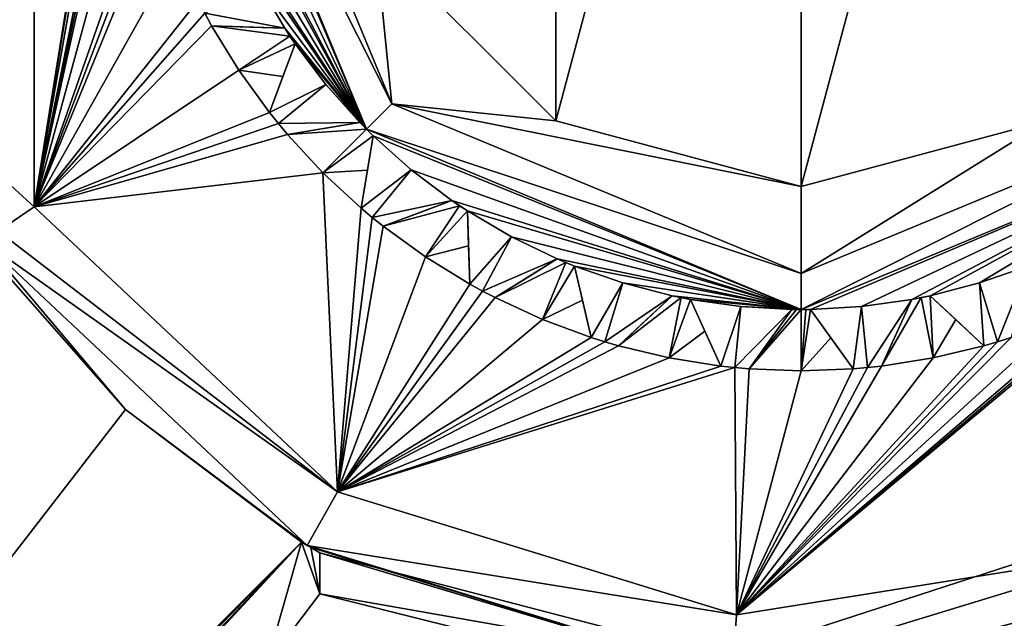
# Model space of a CAD drawing. Header units: millimetres. Extents: x -94 to 205, y -120 to 508.
# Tile 37 of 161: x -6.36 to 1.65, y -7.51 to -2.65. Entities that reach past the tile are written whole.
import ezdxf

# ---------------------------------------------------------------- set-up
doc = ezdxf.new("R2010")
doc.units = ezdxf.units.MM
doc.header["$LTSCALE"] = 65.185185
for name, color, linetype in [('24', 7, 'CONTINUOUS'), ('26', 7, 'CONTINUOUS'), ('28', 7, 'CONTINUOUS'), ('29', 7, 'CONTINUOUS'), ('300', 7, 'CONTINUOUS'), ('312', 7, 'CONTINUOUS'), ('313', 7, 'CONTINUOUS'), ('335', 7, 'CONTINUOUS'), ('59', 7, 'CONTINUOUS'), ('61', 7, 'CONTINUOUS'), ('62', 7, 'CONTINUOUS'), ('63', 7, 'CONTINUOUS'), ('638', 7, 'CONTINUOUS'), ('64', 7, 'CONTINUOUS'), ('65', 7, 'CONTINUOUS'), ('66', 7, 'CONTINUOUS'), ('67', 7, 'CONTINUOUS'), ('68', 7, 'CONTINUOUS'), ('69', 7, 'CONTINUOUS'), ('70', 7, 'CONTINUOUS'), ('71', 7, 'CONTINUOUS'), ('72', 7, 'CONTINUOUS'), ('73', 7, 'CONTINUOUS'), ('74', 7, 'CONTINUOUS'), ('75', 7, 'CONTINUOUS'), ('76', 7, 'CONTINUOUS'), ('77', 7, 'CONTINUOUS'), ('78', 7, 'CONTINUOUS'), ('782', 7, 'CONTINUOUS'), ('783', 7, 'CONTINUOUS'), ('79', 7, 'CONTINUOUS'), ('80', 7, 'CONTINUOUS'), ('81', 7, 'CONTINUOUS'), ('82', 7, 'CONTINUOUS'), ('83', 7, 'CONTINUOUS'), ('84', 7, 'CONTINUOUS'), ('849', 7, 'CONTINUOUS'), ('85', 7, 'CONTINUOUS'), ('853', 7, 'CONTINUOUS'), ('86', 7, 'CONTINUOUS'), ('865', 7, 'CONTINUOUS'), ('866', 7, 'CONTINUOUS'), ('867', 7, 'CONTINUOUS'), ('868', 7, 'CONTINUOUS'), ('869', 7, 'CONTINUOUS'), ('87', 7, 'CONTINUOUS'), ('870', 7, 'CONTINUOUS'), ('871', 7, 'CONTINUOUS'), ('88', 7, 'CONTINUOUS'), ('89', 7, 'CONTINUOUS')]:
    doc.layers.add(name, color=color, linetype=linetype)

msp = doc.modelspace()

# ---------------------------------------------------------------- linework, layer by layer
at = {"layer": '24', "linetype": 'CONTINUOUS'}
for points in [[(-19.0165, -13.8066, 71), (23.5, 0, 71), (-23.5, 0, 71), (-19.0165, -13.8066, 71)], [(19.0165, -13.8066, 71), (23.5, 0, 71), (-19.0165, -13.8066, 71), (19.0165, -13.8066, 71)]]:
    msp.add_3dface(points, dxfattribs=at)
at = {"layer": '26', "linetype": 'CONTINUOUS'}
for points in [[(-6.7762, 3.6771, 43), (-6.2361, 4.1667, 43), (-6.7762, -3.6771, 43), (-6.7762, 3.6771, 43)], [(-6.7762, -3.6771, 43), (-6.2361, 4.1667, 43), (-6.2361, -4.1667, 43), (-6.7762, -3.6771, 43)], [(-6.2361, -4.1667, 43), (-6.2361, 4.1667, 43), (-5.3943, 1.073, 43), (-6.2361, -4.1667, 43)], [(-5.4609, 0.6546, 43), (-6.2361, -4.1667, 43), (-5.3943, 1.073, 43), (-5.4609, 0.6546, 43)], [(-5.4735, 0.5391, 43), (-6.2361, -4.1667, 43), (-5.4609, 0.6546, 43), (-5.4735, 0.5391, 43)], [(-5.4837, 0.4234, 43), (-6.2361, -4.1667, 43), (-5.4735, 0.5391, 43), (-5.4837, 0.4234, 43)], [(-5.5, 0, 43), (-6.2361, -4.1667, 43), (-5.4837, 0.4234, 43), (-5.5, 0, 43)], [(-5.4837, -0.4234, 43), (-6.2361, -4.1667, 43), (-5.5, 0, 43), (-5.4837, -0.4234, 43)], [(-5.4735, -0.5391, 43), (-6.2361, -4.1667, 43), (-5.4837, -0.4234, 43), (-5.4735, -0.5391, 43)], [(-5.4609, -0.6546, 43), (-6.2361, -4.1667, 43), (-5.4735, -0.5391, 43), (-5.4609, -0.6546, 43)], [(-5.3943, -1.073, 43), (-6.2361, -4.1667, 43), (-5.4609, -0.6546, 43), (-5.3943, -1.073, 43)], [(-5.2957, -1.485, 43), (-6.2361, -4.1667, 43), (-5.3943, -1.073, 43), (-5.2957, -1.485, 43)], [(-5.2632, -1.5966, 43), (-6.2361, -4.1667, 43), (-5.2957, -1.485, 43), (-5.2632, -1.5966, 43)], [(-5.2283, -1.7074, 43), (-6.2361, -4.1667, 43), (-5.2632, -1.5966, 43), (-5.2283, -1.7074, 43)], [(-5.0813, -2.1048, 43), (-6.2361, -4.1667, 43), (-5.2283, -1.7074, 43), (-5.0813, -2.1048, 43)], [(-4.9043, -2.4896, 43), (-6.2361, -4.1667, 43), (-5.0813, -2.1048, 43), (-4.9043, -2.4896, 43)], [(-4.8506, -2.5927, 43), (-6.2361, -4.1667, 43), (-4.9043, -2.4896, 43), (-4.8506, -2.5927, 43)], [(-4.7947, -2.6946, 43), (-6.2361, -4.1667, 43), (-4.8506, -2.5927, 43), (-4.7947, -2.6946, 43)], [(-4.5731, -3.0556, 43), (-6.2361, -4.1667, 43), (-4.7947, -2.6946, 43), (-4.5731, -3.0556, 43)], [(-4.3243, -3.3986, 43), (-6.2361, -4.1667, 43), (-4.5731, -3.0556, 43), (-4.3243, -3.3986, 43)], [(-4.2516, -3.4892, 43), (-6.2361, -4.1667, 43), (-4.3243, -3.3986, 43), (-4.2516, -3.4892, 43)], [(-4.1769, -3.5782, 43), (-6.2361, -4.1667, 43), (-4.2516, -3.4892, 43), (-4.1769, -3.5782, 43)], [(-3.8891, -3.8891, 43), (-6.2361, -4.1667, 43), (-4.1769, -3.5782, 43), (-3.8891, -3.8891, 43)], [(-3.7694, -6.4839, 43), (-6.2361, -4.1667, 43), (-3.8891, -3.8891, 43), (-3.7694, -6.4839, 43)], [(-3.5782, -4.1769, 43), (-3.7694, -6.4839, 43), (-3.8891, -3.8891, 43), (-3.5782, -4.1769, 43)], [(-3.4892, -4.2516, 43), (-3.7694, -6.4839, 43), (-3.5782, -4.1769, 43), (-3.4892, -4.2516, 43)], [(-3.3986, -4.3243, 43), (-3.7694, -6.4839, 43), (-3.4892, -4.2516, 43), (-3.3986, -4.3243, 43)], [(-3.0556, -4.5731, 43), (-3.7694, -6.4839, 43), (-3.3986, -4.3243, 43), (-3.0556, -4.5731, 43)], [(-2.6946, -4.7947, 43), (-3.7694, -6.4839, 43), (-3.0556, -4.5731, 43), (-2.6946, -4.7947, 43)], [(-2.5927, -4.8506, 43), (-3.7694, -6.4839, 43), (-2.6946, -4.7947, 43), (-2.5927, -4.8506, 43)], [(2.8229, -6.9485, 43), (-0.5272, -7.4814, 43), (2.6946, -4.7947, 43), (2.8229, -6.9485, 43)], [(2.6946, -4.7947, 43), (-0.5272, -7.4814, 43), (2.5927, -4.8506, 43), (2.6946, -4.7947, 43)], [(-2.4896, -4.9043, 43), (-3.7694, -6.4839, 43), (-2.5927, -4.8506, 43), (-2.4896, -4.9043, 43)], [(2.5927, -4.8506, 43), (-0.5272, -7.4814, 43), (2.4896, -4.9043, 43), (2.5927, -4.8506, 43)], [(-2.1048, -5.0813, 43), (-3.7694, -6.4839, 43), (-2.4896, -4.9043, 43), (-2.1048, -5.0813, 43)], [(2.4896, -4.9043, 43), (-0.5272, -7.4814, 43), (2.1048, -5.0813, 43), (2.4896, -4.9043, 43)], [(-1.7074, -5.2283, 43), (-3.7694, -6.4839, 43), (-2.1048, -5.0813, 43), (-1.7074, -5.2283, 43)], [(2.1048, -5.0813, 43), (-0.5272, -7.4814, 43), (1.7074, -5.2283, 43), (2.1048, -5.0813, 43)], [(-1.5966, -5.2632, 43), (-3.7694, -6.4839, 43), (-1.7074, -5.2283, 43), (-1.5966, -5.2632, 43)], [(-1.485, -5.2957, 43), (-3.7694, -6.4839, 43), (-1.5966, -5.2632, 43), (-1.485, -5.2957, 43)], [(1.7074, -5.2283, 43), (-0.5272, -7.4814, 43), (1.5966, -5.2632, 43), (1.7074, -5.2283, 43)], [(1.5966, -5.2632, 43), (-0.5272, -7.4814, 43), (1.485, -5.2957, 43), (1.5966, -5.2632, 43)], [(-1.073, -5.3943, 43), (-3.7694, -6.4839, 43), (-1.485, -5.2957, 43), (-1.073, -5.3943, 43)], [(1.485, -5.2957, 43), (-0.5272, -7.4814, 43), (1.073, -5.3943, 43), (1.485, -5.2957, 43)], [(-0.6546, -5.4609, 43), (-3.7694, -6.4839, 43), (-1.073, -5.3943, 43), (-0.6546, -5.4609, 43)], [(1.073, -5.3943, 43), (-0.5272, -7.4814, 43), (0.6546, -5.4609, 43), (1.073, -5.3943, 43)], [(-0.5391, -5.4735, 43), (-3.7694, -6.4839, 43), (-0.6546, -5.4609, 43), (-0.5391, -5.4735, 43)], [(-0.5272, -7.4814, 43), (-3.7694, -6.4839, 43), (-0.5391, -5.4735, 43), (-0.5272, -7.4814, 43)], [(-0.4234, -5.4837, 43), (-0.5272, -7.4814, 43), (-0.5391, -5.4735, 43), (-0.4234, -5.4837, 43)], [(0.6546, -5.4609, 43), (-0.5272, -7.4814, 43), (0.5391, -5.4735, 43), (0.6546, -5.4609, 43)], [(0.5391, -5.4735, 43), (-0.5272, -7.4814, 43), (0.4234, -5.4837, 43), (0.5391, -5.4735, 43)], [(0.4234, -5.4837, 43), (-0.5272, -7.4814, 43), (0, -5.5, 43), (0.4234, -5.4837, 43)], [(0, -5.5, 43), (-0.5272, -7.4814, 43), (-0.4234, -5.4837, 43), (0, -5.5, 43)]]:
    msp.add_3dface(points, dxfattribs=at)
at = {"layer": '28', "linetype": 'CONTINUOUS'}
for points in [[(-5, 0, 68), (-3.5355, -3.5355, 68), (-4.9994, -0.0763, 55), (-5, 0, 68)], [(-4.9994, -0.0763, 55), (-3.5355, -3.5355, 68), (-4.9759, -0.4901, 55), (-4.9994, -0.0763, 55)], [(-4.9759, -0.4901, 55), (-3.5355, -3.5355, 68), (-4.9182, -0.9005, 55), (-4.9759, -0.4901, 55)], [(-4.9182, -0.9005, 55), (-3.5355, -3.5355, 68), (-4.8885, -1.0502, 55), (-4.9182, -0.9005, 55)], [(-4.8885, -1.0502, 55), (-3.5355, -3.5355, 68), (-4.7847, -1.4514, 55), (-4.8885, -1.0502, 55)], [(-4.7847, -1.4514, 55), (-3.5355, -3.5355, 68), (-4.6481, -1.8427, 55), (-4.7847, -1.4514, 55)], [(-3.5355, -3.5355, 68), (-4.5896, -1.9837, 55), (-4.6481, -1.8427, 55), (-3.5355, -3.5355, 68)], [(-4.4096, -2.357, 55), (-4.5896, -1.9837, 55), (-3.5355, -3.5355, 68), (-4.4096, -2.357, 55)], [(-4.1993, -2.7141, 55), (-4.4096, -2.357, 55), (-3.5355, -3.5355, 68), (-4.1993, -2.7141, 55)], [(-4.1993, -2.7141, 43.5), (-4.1993, -2.7141, 55), (-4.1145, -2.841, 55), (-4.1993, -2.7141, 43.5)], [(-4.1145, -2.841, 55), (-4.1993, -2.7141, 55), (-3.5355, -3.5355, 68), (-4.1145, -2.841, 55)], [(-4.1573, -2.7779, 43.5), (-4.1993, -2.7141, 43.5), (-4.1145, -2.841, 55), (-4.1573, -2.7779, 43.5)], [(-4.1145, -2.841, 43.5), (-4.1573, -2.7779, 43.5), (-4.1145, -2.841, 55), (-4.1145, -2.841, 43.5)], [(-3.8651, -3.172, 55), (-4.1145, -2.841, 55), (-3.5355, -3.5355, 68), (-3.8651, -3.172, 55)], [(-3.5891, -3.4811, 55), (-3.8651, -3.172, 55), (-3.5355, -3.5355, 68), (-3.5891, -3.4811, 55)], [(-3.5891, -3.4811, 43.5), (-3.5891, -3.4811, 55), (-3.5355, -3.5355, 68), (-3.5891, -3.4811, 43.5)], [(-3.5355, -3.5355, 43.5), (-3.5891, -3.4811, 43.5), (-3.5355, -3.5355, 68), (-3.5355, -3.5355, 43.5)], [(-3.4811, -3.5891, 43.5), (-3.5355, -3.5355, 43.5), (-3.4811, -3.5891, 55), (-3.4811, -3.5891, 43.5)], [(-3.4811, -3.5891, 55), (-3.5355, -3.5355, 43.5), (-3.5355, -3.5355, 68), (-3.4811, -3.5891, 55)], [(0, -5, 68), (-3.4811, -3.5891, 55), (-3.5355, -3.5355, 68), (0, -5, 68)], [(-3.172, -3.8651, 55), (-3.4811, -3.5891, 55), (0, -5, 68), (-3.172, -3.8651, 55)], [(-2.841, -4.1145, 55), (-3.172, -3.8651, 55), (0, -5, 68), (-2.841, -4.1145, 55)], [(-2.841, -4.1145, 43.5), (-2.841, -4.1145, 55), (-2.7141, -4.1993, 55), (-2.841, -4.1145, 43.5)], [(-2.7141, -4.1993, 55), (-2.841, -4.1145, 55), (0, -5, 68), (-2.7141, -4.1993, 55)], [(-2.7779, -4.1573, 43.5), (-2.841, -4.1145, 43.5), (-2.7141, -4.1993, 55), (-2.7779, -4.1573, 43.5)], [(-2.7141, -4.1993, 43.5), (-2.7779, -4.1573, 43.5), (-2.7141, -4.1993, 55), (-2.7141, -4.1993, 43.5)], [(-2.357, -4.4096, 55), (-2.7141, -4.1993, 55), (0, -5, 68), (-2.357, -4.4096, 55)], [(-1.9837, -4.5896, 55), (-2.357, -4.4096, 55), (0, -5, 68), (-1.9837, -4.5896, 55)], [(-1.9837, -4.5896, 43.5), (-1.9837, -4.5896, 55), (-1.8427, -4.6481, 55), (-1.9837, -4.5896, 43.5)], [(-1.8427, -4.6481, 55), (-1.9837, -4.5896, 55), (0, -5, 68), (-1.8427, -4.6481, 55)], [(-1.9134, -4.6194, 43.5), (-1.9837, -4.5896, 43.5), (-1.8427, -4.6481, 55), (-1.9134, -4.6194, 43.5)], [(-1.8427, -4.6481, 43.5), (-1.9134, -4.6194, 43.5), (-1.8427, -4.6481, 55), (-1.8427, -4.6481, 43.5)], [(-1.4514, -4.7847, 55), (-1.8427, -4.6481, 55), (0, -5, 68), (-1.4514, -4.7847, 55)], [(-1.0502, -4.8885, 55), (-1.4514, -4.7847, 55), (0, -5, 68), (-1.0502, -4.8885, 55)], [(-1.0502, -4.8885, 43.5), (-1.0502, -4.8885, 55), (-0.9005, -4.9182, 55), (-1.0502, -4.8885, 43.5)], [(-0.9005, -4.9182, 55), (-1.0502, -4.8885, 55), (0, -5, 68), (-0.9005, -4.9182, 55)], [(-0.9755, -4.9039, 43.5), (-1.0502, -4.8885, 43.5), (-0.9005, -4.9182, 55), (-0.9755, -4.9039, 43.5)], [(-0.9005, -4.9182, 43.5), (-0.9755, -4.9039, 43.5), (-0.9005, -4.9182, 55), (-0.9005, -4.9182, 43.5)], [(-0.4901, -4.9759, 55), (-0.9005, -4.9182, 55), (0, -5, 68), (-0.4901, -4.9759, 55)], [(-0.0763, -4.9994, 55), (-0.4901, -4.9759, 55), (0, -5, 68), (-0.0763, -4.9994, 55)], [(-0.0763, -4.9994, 43.5), (-0.0763, -4.9994, 55), (0, -5, 68), (-0.0763, -4.9994, 43.5)], [(-0.0382, -4.9999, 43.5), (-0.0763, -4.9994, 43.5), (0, -5, 68), (-0.0382, -4.9999, 43.5)], [(0, -5, 43.5), (-0.0382, -4.9999, 43.5), (0, -5, 68), (0, -5, 43.5)]]:
    msp.add_3dface(points, dxfattribs=at)
at = {"layer": '29', "linetype": 'CONTINUOUS'}
for points in [[(0, -5, 68), (3.5355, -3.5355, 68), (0.0763, -4.9994, 55), (0, -5, 68)], [(0.0763, -4.9994, 55), (3.5355, -3.5355, 68), (0.4901, -4.9759, 55), (0.0763, -4.9994, 55)], [(0.4901, -4.9759, 55), (3.5355, -3.5355, 68), (0.9005, -4.9182, 55), (0.4901, -4.9759, 55)], [(0.9005, -4.9182, 55), (3.5355, -3.5355, 68), (1.0502, -4.8885, 55), (0.9005, -4.9182, 55)], [(1.0502, -4.8885, 55), (3.5355, -3.5355, 68), (1.4514, -4.7847, 55), (1.0502, -4.8885, 55)], [(1.4514, -4.7847, 55), (3.5355, -3.5355, 68), (1.8427, -4.6481, 55), (1.4514, -4.7847, 55)], [(0.9005, -4.9182, 43.5), (0.9005, -4.9182, 55), (1.0502, -4.8885, 55), (0.9005, -4.9182, 43.5)], [(0.9755, -4.9039, 43.5), (0.9005, -4.9182, 43.5), (1.0502, -4.8885, 55), (0.9755, -4.9039, 43.5)], [(1.0502, -4.8885, 43.5), (0.9755, -4.9039, 43.5), (1.0502, -4.8885, 55), (1.0502, -4.8885, 43.5)], [(0, -5, 43.5), (0, -5, 68), (0.0763, -4.9994, 55), (0, -5, 43.5)], [(0.0382, -4.9999, 43.5), (0, -5, 43.5), (0.0763, -4.9994, 55), (0.0382, -4.9999, 43.5)], [(0.0763, -4.9994, 43.5), (0.0382, -4.9999, 43.5), (0.0763, -4.9994, 55), (0.0763, -4.9994, 43.5)]]:
    msp.add_3dface(points, dxfattribs=at)
at = {"layer": '300', "linetype": 'CONTINUOUS'}
for points in [[(0, -8, 68), (-3.9138, -7.3114, 68.7073), (-3.9134, -6.9775, 68), (0, -8, 68)], [(3.9138, -7.3114, 68.7073), (0, -8.2929, 68.7071), (3.9134, -6.9775, 68), (3.9138, -7.3114, 68.7073)], [(3.9134, -6.9775, 68), (0, -8.2929, 68.7071), (0, -8, 68), (3.9134, -6.9775, 68)], [(-3.9138, -7.3114, 68.7073), (0, -8.2929, 68.7071), (-4.3457, -7.8813, 69), (-3.9138, -7.3114, 68.7073)], [(0, -8.2929, 68.7071), (-3.9138, -7.3114, 68.7073), (0, -8, 68), (0, -8.2929, 68.7071)], [(3.9138, -7.3114, 68.7073), (4.3457, -7.8813, 69), (0, -9, 69), (3.9138, -7.3114, 68.7073)], [(0, -8.2929, 68.7071), (3.9138, -7.3114, 68.7073), (0, -9, 69), (0, -8.2929, 68.7071)]]:
    msp.add_3dface(points, dxfattribs=at)
at = {"layer": '312', "linetype": 'CONTINUOUS'}
for points in [[(3.5355, -3.5355, 68), (0, -5, 68), (3.3284, -3.3284, 68.7071), (3.5355, -3.5355, 68)], [(0, -5, 68), (0, -4.7071, 68.7071), (3.3284, -3.3284, 68.7071), (0, -5, 68)], [(3.3284, -3.3284, 68.7071), (0, -4.7071, 68.7071), (1.9962, -3.4663, 69), (3.3284, -3.3284, 68.7071)], [(0, -4.7071, 68.7071), (0, -4, 69), (1.9962, -3.4663, 69), (0, -4.7071, 68.7071)]]:
    msp.add_3dface(points, dxfattribs=at)
at = {"layer": '313', "linetype": 'CONTINUOUS'}
for points in [[(-3.5355, -3.5355, 68), (-5, 0, 68), (-3.3284, -3.3284, 68.7071), (-3.5355, -3.5355, 68)], [(-5, 0, 68), (-4.7071, 0, 68.7071), (-3.3284, -3.3284, 68.7071), (-5, 0, 68)], [(-3.3284, -3.3284, 68.7071), (-4.7071, 0, 68.7071), (-3.4629, -2.002, 69), (-3.3284, -3.3284, 68.7071)], [(-1.9962, -3.4663, 69), (-3.3284, -3.3284, 68.7071), (-3.4629, -2.002, 69), (-1.9962, -3.4663, 69)], [(0, -4.7071, 68.7071), (-3.5355, -3.5355, 68), (-3.3284, -3.3284, 68.7071), (0, -4.7071, 68.7071)], [(0, -4, 69), (0, -4.7071, 68.7071), (-3.3284, -3.3284, 68.7071), (0, -4, 69)], [(0, -4, 69), (-3.3284, -3.3284, 68.7071), (-1.9962, -3.4663, 69), (0, -4, 69)], [(0, -5, 68), (-3.5355, -3.5355, 68), (0, -4.7071, 68.7071), (0, -5, 68)]]:
    msp.add_3dface(points, dxfattribs=at)
at = {"layer": '335', "linetype": 'CONTINUOUS'}
for points in [[(-6.2361, -4.1667, 43), (-3.7694, -6.4839, 43), (-6.5301, -4.3631, 43.1464), (-6.2361, -4.1667, 43)], [(-3.7694, -6.4839, 43), (-6.6518, -4.4444, 43.5), (-6.5301, -4.3631, 43.1464), (-3.7694, -6.4839, 43)], [(-6.6518, -4.4444, 43.5), (-3.7694, -6.4839, 43), (-4.017, -6.9184, 43.5), (-6.6518, -4.4444, 43.5)], [(-3.7694, -6.4839, 43), (-0.5272, -7.4814, 43), (-4.017, -6.9184, 43.5), (-3.7694, -6.4839, 43)], [(-4.017, -6.9184, 43.5), (-0.5272, -7.4814, 43), (-0.5623, -7.9802, 43.5), (-4.017, -6.9184, 43.5)], [(-0.5272, -7.4814, 43), (2.8229, -6.9485, 43), (-0.5623, -7.9802, 43.5), (-0.5272, -7.4814, 43)], [(-0.5623, -7.9802, 43.5), (2.8229, -6.9485, 43), (3.0071, -7.4133, 43.5), (-0.5623, -7.9802, 43.5)]]:
    msp.add_3dface(points, dxfattribs=at)
at = {"layer": '59', "linetype": 'CONTINUOUS'}
for points in [[(1.4514, -4.7847, 55), (1.8427, -4.6481, 55), (1.5966, -5.2632, 55), (1.4514, -4.7847, 55)], [(1.5966, -5.2632, 55), (1.8427, -4.6481, 55), (1.7074, -5.2283, 55), (1.5966, -5.2632, 55)], [(1.0502, -4.8885, 55), (1.4514, -4.7847, 55), (1.485, -5.2957, 55), (1.0502, -4.8885, 55)], [(1.485, -5.2957, 55), (1.4514, -4.7847, 55), (1.5966, -5.2632, 55), (1.485, -5.2957, 55)]]:
    msp.add_3dface(points, dxfattribs=at)
at = {"layer": '61', "linetype": 'CONTINUOUS'}
for points in [[(1.5966, -5.2632, 43), (1.485, -5.2957, 43), (1.5966, -5.2632, 55), (1.5966, -5.2632, 43)], [(1.485, -5.2957, 43), (1.485, -5.2957, 55), (1.5966, -5.2632, 55), (1.485, -5.2957, 43)], [(1.7074, -5.2283, 43), (1.5966, -5.2632, 43), (1.7074, -5.2283, 55), (1.7074, -5.2283, 43)], [(1.5966, -5.2632, 43), (1.5966, -5.2632, 55), (1.7074, -5.2283, 55), (1.5966, -5.2632, 43)]]:
    msp.add_3dface(points, dxfattribs=at)
at = {"layer": '62', "linetype": 'CONTINUOUS'}
for points in [[(1.485, -5.2957, 43), (1.0502, -4.8885, 55), (1.485, -5.2957, 55), (1.485, -5.2957, 43)], [(1.0502, -4.8885, 55), (1.485, -5.2957, 43), (1.2574, -5.0826, 43.2642), (1.0502, -4.8885, 55)], [(1.0502, -4.8885, 43.5), (1.0502, -4.8885, 55), (1.2574, -5.0826, 43.2642), (1.0502, -4.8885, 43.5)]]:
    msp.add_3dface(points, dxfattribs=at)
at = {"layer": '63', "linetype": 'CONTINUOUS'}
for points in [[(0.4901, -4.9759, 55), (0.9005, -4.9182, 55), (0.5391, -5.4735, 55), (0.4901, -4.9759, 55)], [(0.5391, -5.4735, 55), (0.9005, -4.9182, 55), (0.6546, -5.4609, 55), (0.5391, -5.4735, 55)], [(0.0763, -4.9994, 55), (0.4901, -4.9759, 55), (0.4234, -5.4837, 55), (0.0763, -4.9994, 55)], [(0.4234, -5.4837, 55), (0.4901, -4.9759, 55), (0.5391, -5.4735, 55), (0.4234, -5.4837, 55)]]:
    msp.add_3dface(points, dxfattribs=at)
at = {"layer": '638', "linetype": 'CONTINUOUS'}
msp.add_3dface([(-6.7762, -3.6771, 43), (-6.2361, -4.1667, 43), (-6.5301, -4.3631, 43.1464), (-6.7762, -3.6771, 43)], dxfattribs=at)
at = {"layer": '64', "linetype": 'CONTINUOUS'}
for points in [[(0.9005, -4.9182, 55), (0.9005, -4.9182, 43.5), (0.6546, -5.4609, 55), (0.9005, -4.9182, 55)], [(0.6546, -5.4609, 55), (0.9005, -4.9182, 43.5), (0.7833, -5.1769, 43.2642), (0.6546, -5.4609, 55)], [(0.6546, -5.4609, 43), (0.6546, -5.4609, 55), (0.7833, -5.1769, 43.2642), (0.6546, -5.4609, 43)]]:
    msp.add_3dface(points, dxfattribs=at)
at = {"layer": '65', "linetype": 'CONTINUOUS'}
for points in [[(0.5391, -5.4735, 43), (0.4234, -5.4837, 43), (0.5391, -5.4735, 55), (0.5391, -5.4735, 43)], [(0.4234, -5.4837, 43), (0.4234, -5.4837, 55), (0.5391, -5.4735, 55), (0.4234, -5.4837, 43)], [(0.6546, -5.4609, 43), (0.5391, -5.4735, 43), (0.6546, -5.4609, 55), (0.6546, -5.4609, 43)], [(0.5391, -5.4735, 43), (0.5391, -5.4735, 55), (0.6546, -5.4609, 55), (0.5391, -5.4735, 43)]]:
    msp.add_3dface(points, dxfattribs=at)
at = {"layer": '66', "linetype": 'CONTINUOUS'}
for points in [[(0.4234, -5.4837, 43), (0.0763, -4.9994, 55), (0.4234, -5.4837, 55), (0.4234, -5.4837, 43)], [(0.0763, -4.9994, 55), (0.4234, -5.4837, 43), (0.2417, -5.2302, 43.2642), (0.0763, -4.9994, 55)], [(0.0763, -4.9994, 43.5), (0.0763, -4.9994, 55), (0.2417, -5.2302, 43.2642), (0.0763, -4.9994, 43.5)]]:
    msp.add_3dface(points, dxfattribs=at)
at = {"layer": '67', "linetype": 'CONTINUOUS'}
for points in [[(-0.9005, -4.9182, 55), (-0.4901, -4.9759, 55), (-0.6546, -5.4609, 55), (-0.9005, -4.9182, 55)], [(-0.6546, -5.4609, 55), (-0.4901, -4.9759, 55), (-0.5391, -5.4735, 55), (-0.6546, -5.4609, 55)], [(-0.4901, -4.9759, 55), (-0.0763, -4.9994, 55), (-0.5391, -5.4735, 55), (-0.4901, -4.9759, 55)], [(-0.5391, -5.4735, 55), (-0.0763, -4.9994, 55), (-0.4234, -5.4837, 55), (-0.5391, -5.4735, 55)]]:
    msp.add_3dface(points, dxfattribs=at)
at = {"layer": '68', "linetype": 'CONTINUOUS'}
for points in [[(-0.0763, -4.9994, 55), (-0.0763, -4.9994, 43.5), (-0.4234, -5.4837, 55), (-0.0763, -4.9994, 55)], [(-0.4234, -5.4837, 55), (-0.0763, -4.9994, 43.5), (-0.2418, -5.2303, 43.2642), (-0.4234, -5.4837, 55)], [(-0.4234, -5.4837, 43), (-0.4234, -5.4837, 55), (-0.2418, -5.2303, 43.2642), (-0.4234, -5.4837, 43)]]:
    msp.add_3dface(points, dxfattribs=at)
at = {"layer": '69', "linetype": 'CONTINUOUS'}
for points in [[(-0.5391, -5.4735, 43), (-0.6546, -5.4609, 43), (-0.5391, -5.4735, 55), (-0.5391, -5.4735, 43)], [(-0.6546, -5.4609, 43), (-0.6546, -5.4609, 55), (-0.5391, -5.4735, 55), (-0.6546, -5.4609, 43)], [(-0.4234, -5.4837, 43), (-0.5391, -5.4735, 43), (-0.4234, -5.4837, 55), (-0.4234, -5.4837, 43)], [(-0.5391, -5.4735, 43), (-0.5391, -5.4735, 55), (-0.4234, -5.4837, 55), (-0.5391, -5.4735, 43)]]:
    msp.add_3dface(points, dxfattribs=at)
at = {"layer": '70', "linetype": 'CONTINUOUS'}
for points in [[(-0.6546, -5.4609, 43), (-0.9005, -4.9182, 55), (-0.6546, -5.4609, 55), (-0.6546, -5.4609, 43)], [(-0.9005, -4.9182, 55), (-0.6546, -5.4609, 43), (-0.7833, -5.1769, 43.2642), (-0.9005, -4.9182, 55)], [(-0.9005, -4.9182, 43.5), (-0.9005, -4.9182, 55), (-0.7833, -5.1769, 43.2642), (-0.9005, -4.9182, 43.5)]]:
    msp.add_3dface(points, dxfattribs=at)
at = {"layer": '71', "linetype": 'CONTINUOUS'}
for points in [[(-1.8427, -4.6481, 55), (-1.4514, -4.7847, 55), (-1.7074, -5.2283, 55), (-1.8427, -4.6481, 55)], [(-1.7074, -5.2283, 55), (-1.4514, -4.7847, 55), (-1.5966, -5.2632, 55), (-1.7074, -5.2283, 55)], [(-1.4514, -4.7847, 55), (-1.0502, -4.8885, 55), (-1.5966, -5.2632, 55), (-1.4514, -4.7847, 55)], [(-1.5966, -5.2632, 55), (-1.0502, -4.8885, 55), (-1.485, -5.2957, 55), (-1.5966, -5.2632, 55)]]:
    msp.add_3dface(points, dxfattribs=at)
at = {"layer": '72', "linetype": 'CONTINUOUS'}
for points in [[(-1.0502, -4.8885, 55), (-1.0502, -4.8885, 43.5), (-1.485, -5.2957, 55), (-1.0502, -4.8885, 55)], [(-1.485, -5.2957, 55), (-1.0502, -4.8885, 43.5), (-1.2575, -5.0826, 43.2642), (-1.485, -5.2957, 55)], [(-1.485, -5.2957, 43), (-1.485, -5.2957, 55), (-1.2575, -5.0826, 43.2642), (-1.485, -5.2957, 43)]]:
    msp.add_3dface(points, dxfattribs=at)
at = {"layer": '73', "linetype": 'CONTINUOUS'}
for points in [[(-1.5966, -5.2632, 43), (-1.7074, -5.2283, 43), (-1.5966, -5.2632, 55), (-1.5966, -5.2632, 43)], [(-1.7074, -5.2283, 43), (-1.7074, -5.2283, 55), (-1.5966, -5.2632, 55), (-1.7074, -5.2283, 43)], [(-1.485, -5.2957, 43), (-1.5966, -5.2632, 43), (-1.485, -5.2957, 55), (-1.485, -5.2957, 43)], [(-1.5966, -5.2632, 43), (-1.5966, -5.2632, 55), (-1.485, -5.2957, 55), (-1.5966, -5.2632, 43)]]:
    msp.add_3dface(points, dxfattribs=at)
at = {"layer": '74', "linetype": 'CONTINUOUS'}
for points in [[(-1.7074, -5.2283, 43), (-1.8427, -4.6481, 55), (-1.7074, -5.2283, 55), (-1.7074, -5.2283, 43)], [(-1.8427, -4.6481, 55), (-1.7074, -5.2283, 43), (-1.7782, -4.9246, 43.2642), (-1.8427, -4.6481, 55)], [(-1.8427, -4.6481, 43.5), (-1.8427, -4.6481, 55), (-1.7782, -4.9246, 43.2642), (-1.8427, -4.6481, 43.5)]]:
    msp.add_3dface(points, dxfattribs=at)
at = {"layer": '75', "linetype": 'CONTINUOUS'}
for points in [[(-2.7141, -4.1993, 55), (-2.357, -4.4096, 55), (-2.6946, -4.7947, 55), (-2.7141, -4.1993, 55)], [(-2.6946, -4.7947, 55), (-2.357, -4.4096, 55), (-2.5927, -4.8506, 55), (-2.6946, -4.7947, 55)], [(-2.357, -4.4096, 55), (-1.9837, -4.5896, 55), (-2.5927, -4.8506, 55), (-2.357, -4.4096, 55)], [(-2.5927, -4.8506, 55), (-1.9837, -4.5896, 55), (-2.4896, -4.9043, 55), (-2.5927, -4.8506, 55)]]:
    msp.add_3dface(points, dxfattribs=at)
at = {"layer": '76', "linetype": 'CONTINUOUS'}
for points in [[(-1.9837, -4.5896, 55), (-1.9837, -4.5896, 43.5), (-2.4896, -4.9043, 55), (-1.9837, -4.5896, 55)], [(-2.4896, -4.9043, 55), (-1.9837, -4.5896, 43.5), (-2.2249, -4.7396, 43.2642), (-2.4896, -4.9043, 55)], [(-2.4896, -4.9043, 43), (-2.4896, -4.9043, 55), (-2.2249, -4.7396, 43.2642), (-2.4896, -4.9043, 43)]]:
    msp.add_3dface(points, dxfattribs=at)
at = {"layer": '77', "linetype": 'CONTINUOUS'}
for points in [[(-2.5927, -4.8506, 43), (-2.6946, -4.7947, 43), (-2.5927, -4.8506, 55), (-2.5927, -4.8506, 43)], [(-2.6946, -4.7947, 43), (-2.6946, -4.7947, 55), (-2.5927, -4.8506, 55), (-2.6946, -4.7947, 43)], [(-2.4896, -4.9043, 43), (-2.5927, -4.8506, 43), (-2.4896, -4.9043, 55), (-2.4896, -4.9043, 43)], [(-2.5927, -4.8506, 43), (-2.5927, -4.8506, 55), (-2.4896, -4.9043, 55), (-2.5927, -4.8506, 43)]]:
    msp.add_3dface(points, dxfattribs=at)
at = {"layer": '78', "linetype": 'CONTINUOUS'}
for points in [[(-2.6946, -4.7947, 43), (-2.7141, -4.1993, 55), (-2.6946, -4.7947, 55), (-2.6946, -4.7947, 43)], [(-2.7141, -4.1993, 55), (-2.6946, -4.7947, 43), (-2.7048, -4.4831, 43.2642), (-2.7141, -4.1993, 55)], [(-2.7141, -4.1993, 43.5), (-2.7141, -4.1993, 55), (-2.7048, -4.4831, 43.2642), (-2.7141, -4.1993, 43.5)]]:
    msp.add_3dface(points, dxfattribs=at)
at = {"layer": '782', "linetype": 'CONTINUOUS'}
for points in [[(-14.0777, -16.9061, 67.5), (-6.9701, -4.1417, 67.5), (-5.4954, -5.8139, 67.5), (-14.0777, -16.9061, 67.5)], [(-6.9701, -4.1417, 67.5), (-6.6518, -4.4444, 67.5), (-5.4954, -5.8139, 67.5), (-6.9701, -4.1417, 67.5)], [(-4.063, -6.8914, 67.5), (-14.0777, -16.9061, 67.5), (-5.4954, -5.8139, 67.5), (-4.063, -6.8914, 67.5)]]:
    msp.add_3dface(points, dxfattribs=at)
at = {"layer": '783', "linetype": 'CONTINUOUS'}
for points in [[(-14.0133, -16.9596, 67.7501), (-14.0777, -16.9061, 67.5), (-4.063, -6.8914, 67.5), (-14.0133, -16.9596, 67.7501)], [(-13.9487, -17.0128, 68), (-14.0133, -16.9596, 67.7501), (-4.063, -6.8914, 67.5), (-13.9487, -17.0128, 68)], [(-13.9487, -17.0128, 68), (-4.063, -6.8914, 67.5), (-13.5562, -16.9536, 68.7072), (-13.9487, -17.0128, 68)], [(-13.5562, -16.9536, 68.7072), (-4.063, -6.8914, 67.5), (-13.5474, -16.9491, 68.7161), (-13.5562, -16.9536, 68.7072)], [(-13.5474, -16.9491, 68.7161), (-4.063, -6.8914, 67.5), (-12.9759, -16.5114, 69), (-13.5474, -16.9491, 68.7161)], [(-4.063, -6.8914, 67.5), (-4.3457, -7.8813, 69), (-12.9759, -16.5114, 69), (-4.063, -6.8914, 67.5)], [(-3.9138, -7.3114, 68.7073), (-4.3457, -7.8813, 69), (-4.063, -6.8914, 67.5), (-3.9138, -7.3114, 68.7073)], [(-3.9138, -7.3114, 68.7073), (-4.063, -6.8914, 67.5), (-3.9884, -6.9349, 67.7505), (-3.9138, -7.3114, 68.7073)], [(-3.9134, -6.9775, 68), (-3.9138, -7.3114, 68.7073), (-3.9884, -6.9349, 67.7505), (-3.9134, -6.9775, 68)]]:
    msp.add_3dface(points, dxfattribs=at)
at = {"layer": '79', "linetype": 'CONTINUOUS'}
for points in [[(-3.4811, -3.5891, 55), (-3.172, -3.8651, 55), (-3.5782, -4.1769, 55), (-3.4811, -3.5891, 55)], [(-3.5782, -4.1769, 55), (-3.172, -3.8651, 55), (-3.4892, -4.2516, 55), (-3.5782, -4.1769, 55)], [(-3.172, -3.8651, 55), (-2.841, -4.1145, 55), (-3.4892, -4.2516, 55), (-3.172, -3.8651, 55)], [(-3.4892, -4.2516, 55), (-2.841, -4.1145, 55), (-3.3986, -4.3243, 55), (-3.4892, -4.2516, 55)]]:
    msp.add_3dface(points, dxfattribs=at)
at = {"layer": '80', "linetype": 'CONTINUOUS'}
for points in [[(-2.841, -4.1145, 55), (-2.841, -4.1145, 43.5), (-3.3986, -4.3243, 55), (-2.841, -4.1145, 55)], [(-3.3986, -4.3243, 55), (-2.841, -4.1145, 43.5), (-3.1068, -4.2145, 43.2642), (-3.3986, -4.3243, 55)], [(-3.3986, -4.3243, 43), (-3.3986, -4.3243, 55), (-3.1068, -4.2145, 43.2642), (-3.3986, -4.3243, 43)]]:
    msp.add_3dface(points, dxfattribs=at)
at = {"layer": '81', "linetype": 'CONTINUOUS'}
for points in [[(-3.4892, -4.2516, 43), (-3.5782, -4.1769, 43), (-3.4892, -4.2516, 55), (-3.4892, -4.2516, 43)], [(-3.5782, -4.1769, 43), (-3.5782, -4.1769, 55), (-3.4892, -4.2516, 55), (-3.5782, -4.1769, 43)], [(-3.3986, -4.3243, 43), (-3.4892, -4.2516, 43), (-3.3986, -4.3243, 55), (-3.3986, -4.3243, 43)], [(-3.4892, -4.2516, 43), (-3.4892, -4.2516, 55), (-3.3986, -4.3243, 55), (-3.4892, -4.2516, 43)]]:
    msp.add_3dface(points, dxfattribs=at)
at = {"layer": '82', "linetype": 'CONTINUOUS'}
for points in [[(-3.5782, -4.1769, 43), (-3.4811, -3.5891, 55), (-3.5782, -4.1769, 55), (-3.5782, -4.1769, 43)], [(-3.4811, -3.5891, 55), (-3.5782, -4.1769, 43), (-3.5274, -3.8692, 43.2642), (-3.4811, -3.5891, 55)], [(-3.4811, -3.5891, 43.5), (-3.4811, -3.5891, 55), (-3.5274, -3.8692, 43.2642), (-3.4811, -3.5891, 43.5)]]:
    msp.add_3dface(points, dxfattribs=at)
at = {"layer": '83', "linetype": 'CONTINUOUS'}
for points in [[(-4.1145, -2.841, 55), (-3.8651, -3.172, 55), (-4.3243, -3.3986, 55), (-4.1145, -2.841, 55)], [(-4.3243, -3.3986, 55), (-3.8651, -3.172, 55), (-4.2516, -3.4892, 55), (-4.3243, -3.3986, 55)], [(-3.8651, -3.172, 55), (-3.5891, -3.4811, 55), (-4.2516, -3.4892, 55), (-3.8651, -3.172, 55)], [(-4.2516, -3.4892, 55), (-3.5891, -3.4811, 55), (-4.1769, -3.5782, 55), (-4.2516, -3.4892, 55)]]:
    msp.add_3dface(points, dxfattribs=at)
at = {"layer": '84', "linetype": 'CONTINUOUS'}
for points in [[(-3.5891, -3.4811, 55), (-3.5891, -3.4811, 43.5), (-4.1769, -3.5782, 55), (-3.5891, -3.4811, 55)], [(-4.1769, -3.5782, 55), (-3.5891, -3.4811, 43.5), (-3.8693, -3.5274, 43.2642), (-4.1769, -3.5782, 55)], [(-4.1769, -3.5782, 43), (-4.1769, -3.5782, 55), (-3.8693, -3.5274, 43.2642), (-4.1769, -3.5782, 43)]]:
    msp.add_3dface(points, dxfattribs=at)
at = {"layer": '849', "linetype": 'CONTINUOUS'}
for points in [[(0, 4, 69), (0, -4, 69), (-1.9962, -3.4663, 69), (0, 4, 69)], [(0, 4, 69), (-1.9962, -3.4663, 69), (-1.9962, 3.4663, 69), (0, 4, 69)], [(0, -4, 69), (0, 4, 69), (1.9962, 3.4663, 69), (0, -4, 69)], [(-1.9962, -3.4663, 69), (-3.4629, -2.002, 69), (-1.9962, 3.4663, 69), (-1.9962, -3.4663, 69)], [(0, -4, 69), (1.9962, 3.4663, 69), (1.9962, -3.4663, 69), (0, -4, 69)]]:
    msp.add_3dface(points, dxfattribs=at)
at = {"layer": '85', "linetype": 'CONTINUOUS'}
for points in [[(-4.2516, -3.4892, 43), (-4.3243, -3.3986, 43), (-4.2516, -3.4892, 55), (-4.2516, -3.4892, 43)], [(-4.3243, -3.3986, 43), (-4.3243, -3.3986, 55), (-4.2516, -3.4892, 55), (-4.3243, -3.3986, 43)], [(-4.1769, -3.5782, 43), (-4.2516, -3.4892, 43), (-4.1769, -3.5782, 55), (-4.1769, -3.5782, 43)], [(-4.2516, -3.4892, 43), (-4.2516, -3.4892, 55), (-4.1769, -3.5782, 55), (-4.2516, -3.4892, 43)]]:
    msp.add_3dface(points, dxfattribs=at)
at = {"layer": '853', "linetype": 'CONTINUOUS'}
for points in [[(-6.6518, -4.4444, 43.5), (-4.017, -6.9184, 43.5), (-6.6518, -4.4444, 67.5), (-6.6518, -4.4444, 43.5)], [(-6.6518, -4.4444, 67.5), (-4.017, -6.9184, 43.5), (-5.4954, -5.8139, 67.5), (-6.6518, -4.4444, 67.5)], [(-4.017, -6.9184, 43.5), (-4.063, -6.8914, 67.5), (-5.4954, -5.8139, 67.5), (-4.017, -6.9184, 43.5)], [(-4.063, -6.8914, 67.5), (-4.017, -6.9184, 43.5), (-3.9884, -6.9349, 67.7505), (-4.063, -6.8914, 67.5)], [(-4.017, -6.9184, 43.5), (-0.5623, -7.9802, 43.5), (-3.9884, -6.9349, 67.7505), (-4.017, -6.9184, 43.5)], [(-0.5623, -7.9802, 43.5), (-3.9134, -6.9775, 68), (-3.9884, -6.9349, 67.7505), (-0.5623, -7.9802, 43.5)], [(0, -8, 68), (-3.9134, -6.9775, 68), (-0.5623, -7.9802, 43.5), (0, -8, 68)], [(3.9134, -6.9775, 68), (0, -8, 68), (3.0071, -7.4133, 43.5), (3.9134, -6.9775, 68)], [(0, -8, 68), (-0.5623, -7.9802, 43.5), (3.0071, -7.4133, 43.5), (0, -8, 68)]]:
    msp.add_3dface(points, dxfattribs=at)
at = {"layer": '86', "linetype": 'CONTINUOUS'}
for points in [[(-4.3243, -3.3986, 43), (-4.1145, -2.841, 55), (-4.3243, -3.3986, 55), (-4.3243, -3.3986, 43)], [(-4.1145, -2.841, 55), (-4.3243, -3.3986, 43), (-4.2145, -3.1067, 43.2642), (-4.1145, -2.841, 55)], [(-4.1145, -2.841, 43.5), (-4.1145, -2.841, 55), (-4.2145, -3.1067, 43.2642), (-4.1145, -2.841, 43.5)]]:
    msp.add_3dface(points, dxfattribs=at)
at = {"layer": '865', "linetype": 'CONTINUOUS'}
for points in [[(1.073, -5.3943, 43), (0.6546, -5.4609, 43), (0.9755, -4.9039, 43.5), (1.073, -5.3943, 43)], [(0.6546, -5.4609, 43), (0.9005, -4.9182, 43.5), (0.9755, -4.9039, 43.5), (0.6546, -5.4609, 43)], [(0.9005, -4.9182, 43.5), (0.6546, -5.4609, 43), (0.7833, -5.1769, 43.2642), (0.9005, -4.9182, 43.5)], [(1.073, -5.3943, 43), (0.9755, -4.9039, 43.5), (1.0502, -4.8885, 43.5), (1.073, -5.3943, 43)], [(1.073, -5.3943, 43), (1.0502, -4.8885, 43.5), (1.2574, -5.0826, 43.2642), (1.073, -5.3943, 43)], [(1.485, -5.2957, 43), (1.073, -5.3943, 43), (1.2574, -5.0826, 43.2642), (1.485, -5.2957, 43)]]:
    msp.add_3dface(points, dxfattribs=at)
at = {"layer": '866', "linetype": 'CONTINUOUS'}
for points in [[(-0.4234, -5.4837, 43), (-0.0763, -4.9994, 43.5), (-0.0382, -4.9999, 43.5), (-0.4234, -5.4837, 43)], [(-0.0763, -4.9994, 43.5), (-0.4234, -5.4837, 43), (-0.2418, -5.2303, 43.2642), (-0.0763, -4.9994, 43.5)], [(-0.4234, -5.4837, 43), (-0.0382, -4.9999, 43.5), (0, -5, 43.5), (-0.4234, -5.4837, 43)], [(0, -5.5, 43), (-0.4234, -5.4837, 43), (0, -5, 43.5), (0, -5.5, 43)], [(0, -5.5, 43), (0.0382, -4.9999, 43.5), (0.0763, -4.9994, 43.5), (0, -5.5, 43)], [(0, -5.5, 43), (0.0763, -4.9994, 43.5), (0.2417, -5.2302, 43.2642), (0, -5.5, 43)], [(0, -5.5, 43), (0, -5, 43.5), (0.0382, -4.9999, 43.5), (0, -5.5, 43)], [(0.4234, -5.4837, 43), (0, -5.5, 43), (0.2417, -5.2302, 43.2642), (0.4234, -5.4837, 43)]]:
    msp.add_3dface(points, dxfattribs=at)
at = {"layer": '867', "linetype": 'CONTINUOUS'}
for points in [[(-1.485, -5.2957, 43), (-1.0502, -4.8885, 43.5), (-0.9755, -4.9039, 43.5), (-1.485, -5.2957, 43)], [(-1.0502, -4.8885, 43.5), (-1.485, -5.2957, 43), (-1.2575, -5.0826, 43.2642), (-1.0502, -4.8885, 43.5)], [(-1.073, -5.3943, 43), (-1.485, -5.2957, 43), (-0.9755, -4.9039, 43.5), (-1.073, -5.3943, 43)], [(-1.073, -5.3943, 43), (-0.9755, -4.9039, 43.5), (-0.9005, -4.9182, 43.5), (-1.073, -5.3943, 43)], [(-1.073, -5.3943, 43), (-0.9005, -4.9182, 43.5), (-0.7833, -5.1769, 43.2642), (-1.073, -5.3943, 43)], [(-0.6546, -5.4609, 43), (-1.073, -5.3943, 43), (-0.7833, -5.1769, 43.2642), (-0.6546, -5.4609, 43)]]:
    msp.add_3dface(points, dxfattribs=at)
at = {"layer": '868', "linetype": 'CONTINUOUS'}
for points in [[(-2.4896, -4.9043, 43), (-1.9837, -4.5896, 43.5), (-1.9134, -4.6194, 43.5), (-2.4896, -4.9043, 43)], [(-1.9837, -4.5896, 43.5), (-2.4896, -4.9043, 43), (-2.2249, -4.7396, 43.2642), (-1.9837, -4.5896, 43.5)], [(-2.1048, -5.0813, 43), (-2.4896, -4.9043, 43), (-1.9134, -4.6194, 43.5), (-2.1048, -5.0813, 43)], [(-2.1048, -5.0813, 43), (-1.9134, -4.6194, 43.5), (-1.8427, -4.6481, 43.5), (-2.1048, -5.0813, 43)], [(-2.1048, -5.0813, 43), (-1.8427, -4.6481, 43.5), (-1.7782, -4.9246, 43.2642), (-2.1048, -5.0813, 43)], [(-1.7074, -5.2283, 43), (-2.1048, -5.0813, 43), (-1.7782, -4.9246, 43.2642), (-1.7074, -5.2283, 43)]]:
    msp.add_3dface(points, dxfattribs=at)
at = {"layer": '869', "linetype": 'CONTINUOUS'}
for points in [[(-3.3986, -4.3243, 43), (-2.841, -4.1145, 43.5), (-2.7779, -4.1573, 43.5), (-3.3986, -4.3243, 43)], [(-2.841, -4.1145, 43.5), (-3.3986, -4.3243, 43), (-3.1068, -4.2145, 43.2642), (-2.841, -4.1145, 43.5)], [(-3.0556, -4.5731, 43), (-3.3986, -4.3243, 43), (-2.7779, -4.1573, 43.5), (-3.0556, -4.5731, 43)], [(-3.0556, -4.5731, 43), (-2.7779, -4.1573, 43.5), (-2.7141, -4.1993, 43.5), (-3.0556, -4.5731, 43)], [(-3.0556, -4.5731, 43), (-2.7141, -4.1993, 43.5), (-2.7048, -4.4831, 43.2642), (-3.0556, -4.5731, 43)], [(-2.6946, -4.7947, 43), (-3.0556, -4.5731, 43), (-2.7048, -4.4831, 43.2642), (-2.6946, -4.7947, 43)]]:
    msp.add_3dface(points, dxfattribs=at)
at = {"layer": '87', "linetype": 'CONTINUOUS'}
for points in [[(-4.4096, -2.357, 55), (-4.1993, -2.7141, 55), (-4.8506, -2.5927, 55), (-4.4096, -2.357, 55)], [(-4.8506, -2.5927, 55), (-4.1993, -2.7141, 55), (-4.7947, -2.6946, 55), (-4.8506, -2.5927, 55)]]:
    msp.add_3dface(points, dxfattribs=at)
at = {"layer": '870', "linetype": 'CONTINUOUS'}
for points in [[(-4.1769, -3.5782, 43), (-3.5891, -3.4811, 43.5), (-3.5355, -3.5355, 43.5), (-4.1769, -3.5782, 43)], [(-3.5891, -3.4811, 43.5), (-4.1769, -3.5782, 43), (-3.8693, -3.5274, 43.2642), (-3.5891, -3.4811, 43.5)], [(-3.8891, -3.8891, 43), (-4.1769, -3.5782, 43), (-3.5355, -3.5355, 43.5), (-3.8891, -3.8891, 43)], [(-3.8891, -3.8891, 43), (-3.5355, -3.5355, 43.5), (-3.4811, -3.5891, 43.5), (-3.8891, -3.8891, 43)], [(-3.8891, -3.8891, 43), (-3.4811, -3.5891, 43.5), (-3.5274, -3.8692, 43.2642), (-3.8891, -3.8891, 43)], [(-3.5782, -4.1769, 43), (-3.8891, -3.8891, 43), (-3.5274, -3.8692, 43.2642), (-3.5782, -4.1769, 43)]]:
    msp.add_3dface(points, dxfattribs=at)
at = {"layer": '871', "linetype": 'CONTINUOUS'}
for points in [[(-4.5731, -3.0556, 43), (-4.7947, -2.6946, 43), (-4.1573, -2.7779, 43.5), (-4.5731, -3.0556, 43)], [(-4.7947, -2.6946, 43), (-4.1993, -2.7141, 43.5), (-4.1573, -2.7779, 43.5), (-4.7947, -2.6946, 43)], [(-4.1993, -2.7141, 43.5), (-4.7947, -2.6946, 43), (-4.4831, -2.7048, 43.2642), (-4.1993, -2.7141, 43.5)], [(-4.5731, -3.0556, 43), (-4.1573, -2.7779, 43.5), (-4.1145, -2.841, 43.5), (-4.5731, -3.0556, 43)], [(-4.5731, -3.0556, 43), (-4.1145, -2.841, 43.5), (-4.2145, -3.1067, 43.2642), (-4.5731, -3.0556, 43)], [(-4.3243, -3.3986, 43), (-4.5731, -3.0556, 43), (-4.2145, -3.1067, 43.2642), (-4.3243, -3.3986, 43)]]:
    msp.add_3dface(points, dxfattribs=at)
at = {"layer": '88', "linetype": 'CONTINUOUS'}
for points in [[(-4.7947, -2.6946, 43), (-4.7947, -2.6946, 55), (-4.4831, -2.7048, 43.2642), (-4.7947, -2.6946, 43)], [(-4.1993, -2.7141, 55), (-4.1993, -2.7141, 43.5), (-4.7947, -2.6946, 55), (-4.1993, -2.7141, 55)], [(-4.7947, -2.6946, 55), (-4.1993, -2.7141, 43.5), (-4.4831, -2.7048, 43.2642), (-4.7947, -2.6946, 55)]]:
    msp.add_3dface(points, dxfattribs=at)
at = {"layer": '89', "linetype": 'CONTINUOUS'}
for points in [[(-4.7947, -2.6946, 43), (-4.8506, -2.5927, 43), (-4.7947, -2.6946, 55), (-4.7947, -2.6946, 43)], [(-4.8506, -2.5927, 43), (-4.8506, -2.5927, 55), (-4.7947, -2.6946, 55), (-4.8506, -2.5927, 43)]]:
    msp.add_3dface(points, dxfattribs=at)

doc.saveas('drawing.dxf')
